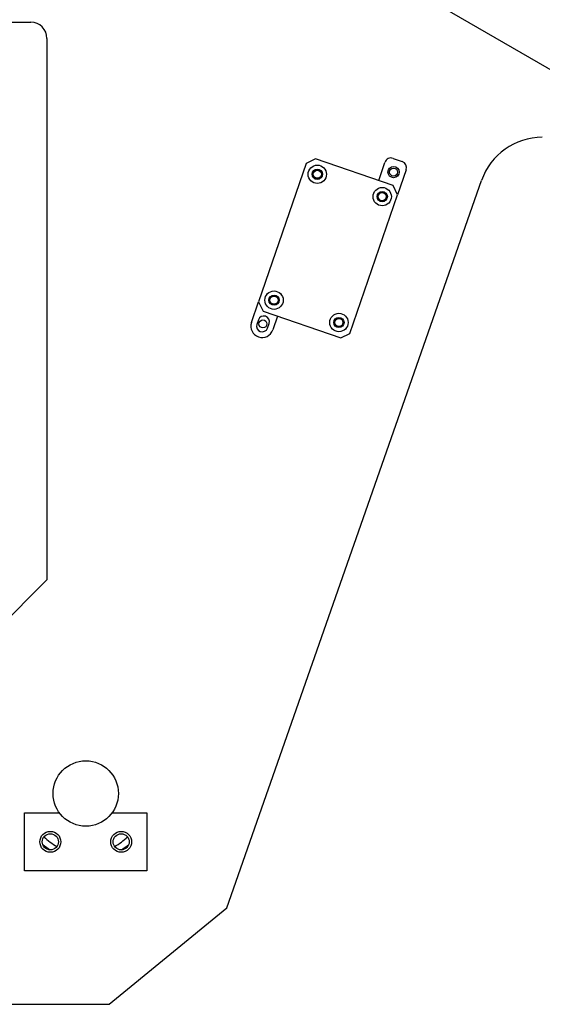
# Model space of a CAD drawing. Header units: millimetres. Extents: x 6909 to 9403, y -385 to 1379.
# Tile 6 of 142: x 7686 to 7849, y 596 to 902. Entities that reach past the tile are written whole.
import ezdxf

# ---------------------------------------------------------------- set-up
doc = ezdxf.new("R2010")
doc.units = ezdxf.units.MM

msp = doc.modelspace()

# ---------------------------------------------------------------- linework, layer by layer
for p, q in [((7801.064, 915.354), (7852.648, 885.572)), ((7577.842, 901.185), (7689.729, 901.185)), ((7694.729, 896.185), (7694.729, 728.185)), ((7778.1, 858.797), (7775.24, 857.402)), ((7802.21, 850.495), (7778.1, 858.797)), ((7802.215, 858.955), (7805.051, 857.978)), ((7775.24, 857.402), (7760.426, 814.381)), ((7797.719, 852.042), (7799.673, 857.715)), ((7806.291, 855.436), (7803.605, 847.635)), ((7750.591, 626.359), (7829.647, 852.095)), ((7803.605, 847.635), (7802.21, 850.495)), ((7788.792, 804.614), (7803.605, 847.635)), ((7758.229, 807.999), (7760.426, 814.381)), ((7760.426, 814.381), (7761.821, 811.521)), ((7761.821, 811.521), (7785.932, 803.219)), ((7766.312, 809.975), (7764.847, 805.72)), ((7760.372, 808.848), (7759.883, 807.429)), ((7763.193, 806.29), (7763.681, 807.708)), ((7785.932, 803.219), (7788.792, 804.614)), ((7694.729, 728.185), (7664.229, 697.685)), ((7687.779, 655.885), (7698.592, 655.885)), ((7687.779, 637.885), (7687.779, 655.885)), ((7714.965, 655.885), (7725.779, 655.885)), ((7725.779, 655.885), (7725.779, 637.885)), ((7725.779, 637.885), (7687.779, 637.885)), ((7714.027, 596.468), (7750.591, 626.359)), ((7533.8, 596.468), (7714.027, 596.468))]:
    msp.add_line(p, q)
for centre, radius in [((7778.669, 854.001), 2.85), ((7778.669, 854.001), 1.6), ((7802.331, 854.684), 1.75), ((7802.331, 854.684), 1.25), ((7778.669, 854.001), 1.25), ((7798.809, 847.066), 2.85), ((7798.809, 847.066), 1.6), ((7798.809, 847.066), 1.25), ((7765.223, 814.951), 2.85), ((7765.223, 814.951), 1.6), ((7765.223, 814.951), 1.25), ((7785.363, 808.016), 2.85), ((7785.363, 808.016), 1.6), ((7761.782, 807.569), 1.25), ((7785.363, 808.016), 1.25), ((7706.779, 661.885), 10.15), ((7695.779, 646.885), 3.25), ((7695.779, 646.885), 2.5), ((7717.779, 646.885), 3.25), ((7717.779, 646.885), 2.5)]:
    msp.add_circle(centre, radius)
for centre, radius, start, end in [((7689.729, 896.185), 5, 0, 90), ((7848.523, 845.485), 20, 90, 160.6989), ((7801.564, 857.064), 2, 71, 161), ((7804.4, 856.087), 2, 341, 71), ((7762.026, 808.278), 1.75, 341, 161), ((7761.538, 806.86), 3.5, 161, 341), ((7761.538, 806.86), 1.75, 161, 341), ((7706.779, 661.885), 18.7, 226.06875, 241.43062), ((7706.779, 661.885), 18.7, 298.575, 313.93688), ((7706.779, 661.885), 20.7, 229.78125, 237.71812), ((7706.779, 661.885), 20.7, 302.2875, 310.22437)]:
    msp.add_arc(centre, radius, start, end)

doc.saveas('drawing.dxf')
